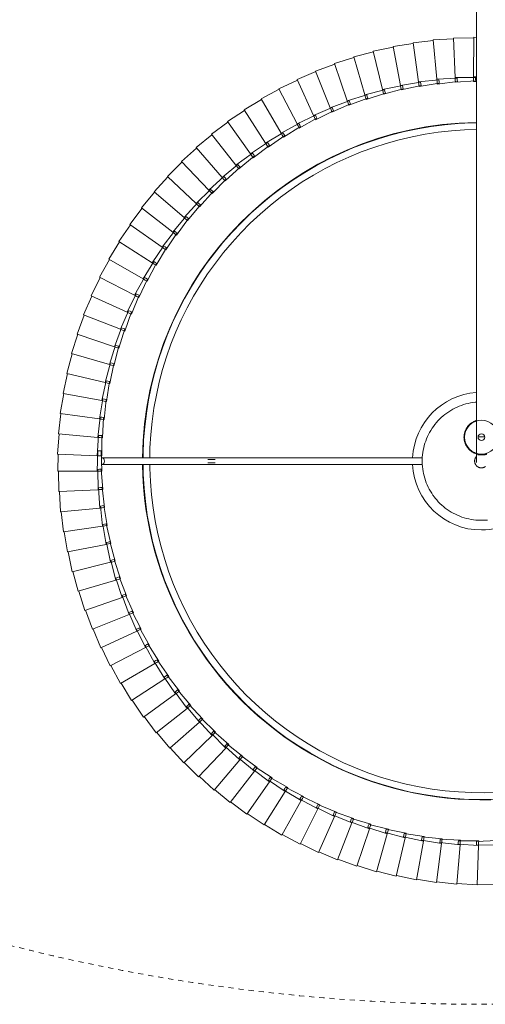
# Model space of a CAD drawing. Header units: millimetres. Extents: x 2868 to 11019, y -1415 to 7989.
# Tile 35 of 83: x 3716 to 3991, y 5473 to 6055. Entities that reach past the tile are written whole.
import ezdxf

# ---------------------------------------------------------------- set-up
doc = ezdxf.new("R2010")
doc.units = ezdxf.units.MM
doc.linetypes.add('Dash', pattern=[6, 3, -3])
doc.layers.add('A-ANNO-DIMS', color=7, linetype='Dash', lineweight=15, true_color=0xd2d2d2)
doc.layers.add('E-LITE-EQPM', color=7, linetype='Continuous', lineweight=20)

# ---------------------------------------------------------------- blocks, each defined once
blk = doc.blocks.new('64314-7L   _Suspended_tensor - 64314-44-7L SAMBA Black_ribbon beige pendant lamp ø450-7L-545827-Planta_PDF')
at = {"layer": 'E-LITE-EQPM'}
for p, q in [((-38.44, 1047.5), (-50.18, 1044.98)), ((-34.3, 1024.53), (-38.44, 1047.5)), ((-26.51, 1049.06), (-38.36, 1047.11)), ((-23.49, 1025.92), (-26.51, 1049.06)), ((-14.53, 1050.05), (-26.45, 1048.66)), ((-12.61, 1026.79), (-14.53, 1050.05)), ((-2.51, 1050.46), (-14.49, 1049.65)), ((-1.71, 1027.14), (-2.51, 1050.46)), ((9.52, 1050.29), (-2.49, 1050.06)), ((-62, 1042.67), (-73.44, 1039.04)), ((-55.68, 1020.21), (-62, 1042.67)), ((-50.28, 1045.37), (-61.88, 1042.29)), ((-45.04, 1022.63), (-50.28, 1045.37)), ((-73.57, 1039.41), (-84.83, 1035.23)), ((-66.19, 1017.28), (-73.57, 1039.41)), ((-96.19, 1031.25), (-107, 1026.01)), ((-86.72, 1009.93), (-96.19, 1031.25)), ((-84.98, 1035.6), (-96.03, 1030.89)), ((-76.54, 1013.85), (-84.98, 1035.6)), ((-107.19, 1026.36), (-117.72, 1020.61)), ((-96.7, 1005.52), (-107.19, 1026.36)), ((-46.04, 1022.02), (-34.3, 1024.53)), ((-35.33, 1023.97), (-23.49, 1025.92)), ((-34.3, 1024.53), (-34.24, 1024.15)), ((-34.24, 1024.15), (-34.06, 1023.16)), ((-24.54, 1025.41), (-12.61, 1026.79)), ((-24.46, 1024.42), (-24.54, 1025.41)), ((-24.38, 1023.42), (-24.46, 1024.42)), ((-23.49, 1025.92), (-23.44, 1025.54)), ((-23.44, 1025.54), (-23.31, 1024.54)), ((-23.31, 1024.54), (-23.12, 1023.15)), ((-13.69, 1026.33), (-1.71, 1027.14)), ((-13.66, 1025.33), (-13.69, 1026.33)), ((-13.62, 1024.33), (-13.66, 1025.33)), ((-1.62, 1024.34), (-13.62, 1024.33)), ((-12.61, 1026.79), (-12.58, 1026.4)), ((-12.58, 1026.4), (-12.5, 1025.4)), ((-12.5, 1025.4), (-12.38, 1024.01)), ((-2.84, 1024.73), (-2.82, 1025.73)), ((9.15, 1024.16), (-2.84, 1024.73)), ((-2.82, 1025.73), (-2.81, 1026.73)), ((-2.81, 1026.73), (9.19, 1026.96)), ((-1.71, 1027.14), (-1.7, 1026.75)), ((-1.7, 1026.75), (-1.66, 1025.74)), ((-1.66, 1025.74), (-1.62, 1024.34)), ((-117.93, 1020.96), (-128.18, 1014.71)), ((-106.45, 1000.64), (-117.93, 1020.96)), ((-67.12, 1016.57), (-55.68, 1020.21)), ((-56.65, 1019.55), (-45.04, 1022.63)), ((-56.43, 1018.58), (-56.65, 1019.55)), ((-56.2, 1017.6), (-56.43, 1018.58)), ((-44.42, 1019.9), (-56.2, 1017.6)), ((-55.68, 1020.21), (-55.57, 1019.83)), ((-55.57, 1019.83), (-55.3, 1018.86)), ((-55.3, 1018.86), (-54.92, 1017.52)), ((-45.87, 1021.03), (-46.04, 1022.02)), ((-45.69, 1020.05), (-45.87, 1021.03)), ((-33.81, 1021.78), (-45.69, 1020.05)), ((-45.04, 1022.63), (-44.96, 1022.25)), ((-44.96, 1022.25), (-44.73, 1021.27)), ((-44.73, 1021.27), (-44.42, 1019.9)), ((-35.2, 1022.98), (-35.33, 1023.97)), ((-35.07, 1021.99), (-35.2, 1022.98)), ((-23.12, 1023.15), (-35.07, 1021.99)), ((-34.06, 1023.16), (-33.81, 1021.78)), ((-12.38, 1024.01), (-24.38, 1023.42)), ((-128.4, 1015.04), (-138.34, 1008.3)), ((-115.96, 995.3), (-128.4, 1015.04)), ((-87.58, 1009.14), (-76.54, 1013.85)), ((-77.44, 1013.1), (-66.19, 1017.28)), ((-77.13, 1012.15), (-77.44, 1013.1)), ((-65.3, 1014.63), (-76.81, 1011.21)), ((-76.54, 1013.85), (-76.4, 1013.49)), ((-76.4, 1013.49), (-76.03, 1012.55)), ((-76.03, 1012.55), (-75.53, 1011.25)), ((-66.85, 1015.61), (-67.12, 1016.57)), ((-66.58, 1014.65), (-66.85, 1015.61)), ((-54.92, 1017.52), (-66.58, 1014.65)), ((-66.19, 1017.28), (-66.06, 1016.91)), ((-66.06, 1016.91), (-65.74, 1015.95)), ((-65.74, 1015.95), (-65.3, 1014.63)), ((-138.57, 1008.63), (-148.18, 1001.42)), ((-125.2, 989.51), (-138.57, 1008.63)), ((-97.52, 1004.69), (-86.72, 1009.93)), ((-85.58, 1007.38), (-96.71, 1002.87)), ((-87.22, 1008.21), (-87.58, 1009.14)), ((-86.86, 1007.28), (-87.22, 1008.21)), ((-75.53, 1011.25), (-86.86, 1007.28)), ((-86.72, 1009.93), (-86.56, 1009.57)), ((-86.56, 1009.57), (-86.15, 1008.65)), ((-86.15, 1008.65), (-85.58, 1007.38)), ((-76.81, 1011.21), (-77.13, 1012.15)), ((-148.43, 1001.73), (-157.68, 994.08)), ((-134.15, 983.28), (-148.43, 1001.73)), ((-107.23, 999.77), (-96.7, 1005.52)), ((-95.44, 1003.03), (-106.34, 997.99)), ((-97.12, 1003.78), (-97.52, 1004.69)), ((-96.71, 1002.87), (-97.12, 1003.78)), ((-96.7, 1005.52), (-96.52, 1005.18)), ((-96.52, 1005.17), (-96.07, 1004.27)), ((-96.07, 1004.27), (-95.44, 1003.03)), ((-125.9, 988.56), (-115.96, 995.3)), ((-116.7, 994.39), (-106.45, 1000.64)), ((-115.96, 995.3), (-115.75, 994.97)), ((-115.75, 994.97), (-115.21, 994.12)), ((-105.08, 998.21), (-115.72, 992.65)), ((-106.79, 998.88), (-107.23, 999.77)), ((-106.34, 997.99), (-106.79, 998.88)), ((-106.45, 1000.64), (-106.26, 1000.3)), ((-106.26, 1000.3), (-105.76, 999.43)), ((-105.76, 999.43), (-105.08, 998.21)), ((-157.94, 994.37), (-166.81, 986.28)), ((-142.8, 976.62), (-157.94, 994.37)), ((-134.81, 982.3), (-125.2, 989.51)), ((-125.2, 989.51), (-124.98, 989.19)), ((-124.98, 989.19), (-124.4, 988.36)), ((-114.47, 992.94), (-124.83, 986.88)), ((-116.21, 993.52), (-116.7, 994.39)), ((-115.72, 992.65), (-116.21, 993.52)), ((-115.21, 994.12), (-114.47, 992.94)), ((-167.09, 986.57), (-175.56, 978.06)), ((-151.11, 969.56), (-167.09, 986.57)), ((-123.6, 987.22), (-133.66, 980.67)), ((-125.37, 987.72), (-125.9, 988.56)), ((-124.83, 986.88), (-125.37, 987.72)), ((-124.4, 988.36), (-123.6, 987.22)), ((-175.85, 978.33), (-183.91, 969.42)), ((-159.08, 962.11), (-175.85, 978.33)), ((-143.4, 975.62), (-134.15, 983.28)), ((-132.44, 981.07), (-142.18, 974.04)), ((-134.23, 981.48), (-134.81, 982.3)), ((-133.66, 980.67), (-134.23, 981.48)), ((-134.15, 983.28), (-133.92, 982.97)), ((-133.92, 982.97), (-133.3, 982.17)), ((-133.3, 982.17), (-132.44, 981.07)), ((-151.67, 968.53), (-142.8, 976.62)), ((-140.98, 974.5), (-150.37, 967.01)), ((-142.79, 974.83), (-143.4, 975.62)), ((-142.8, 976.62), (-142.54, 976.33)), ((-142.18, 974.04), (-142.79, 974.83)), ((-142.54, 976.33), (-141.89, 975.56)), ((-141.89, 975.56), (-140.98, 974.5)), ((-184.21, 969.68), (-191.83, 960.4)), ((-166.68, 954.29), (-184.21, 969.68)), ((-159.58, 961.06), (-151.11, 969.56)), ((-149.2, 967.53), (-158.22, 959.6)), ((-151.02, 967.77), (-151.67, 968.53)), ((-151.11, 969.56), (-150.85, 969.28)), ((-150.37, 967.01), (-151.02, 967.77)), ((-150.85, 969.28), (-150.15, 968.55)), ((-150.15, 968.55), (-149.2, 967.53)), ((-192.15, 960.64), (-199.31, 951)), ((-173.89, 946.11), (-192.15, 960.64)), ((-167.13, 953.21), (-159.08, 962.11)), ((-157.07, 960.17), (-165.69, 951.82)), ((-158.9, 960.33), (-159.58, 961.06)), ((-159.08, 962.11), (-158.8, 961.84)), ((-158.22, 959.6), (-158.9, 960.33)), ((-158.8, 961.84), (-158.07, 961.14)), ((-158.07, 961.14), (-157.07, 960.17)), ((-174.29, 945.01), (-166.68, 954.29)), ((-166.68, 954.29), (-166.38, 954.03)), ((-199.64, 951.23), (-206.33, 941.26)), ((-180.7, 937.59), (-199.64, 951.23)), ((-164.58, 952.45), (-172.79, 943.69)), ((-166.41, 952.51), (-167.13, 953.21)), ((-165.69, 951.82), (-166.41, 952.51)), ((-166.38, 954.03), (-165.63, 953.37)), ((-165.63, 953.37), (-164.58, 952.45)), ((-181.05, 936.47), (-173.89, 946.11)), ((-171.7, 944.37), (-179.49, 935.23)), ((-173.54, 944.35), (-174.29, 945.01)), ((-173.89, 946.11), (-173.59, 945.87)), ((-173.59, 945.87), (-172.8, 945.24)), ((-172.79, 943.69), (-173.54, 944.35)), ((-172.8, 945.24), (-171.7, 944.37)), ((-206.67, 941.47), (-212.87, 931.19)), ((-187.1, 928.76), (-206.67, 941.47)), ((-187.39, 927.62), (-180.7, 937.59)), ((-180.7, 937.59), (-180.39, 937.36)), ((-180.39, 937.36), (-179.57, 936.78)), ((-179.57, 936.78), (-178.44, 935.96)), ((-213.22, 931.39), (-218.92, 920.82)), ((-193.07, 919.63), (-213.22, 931.39)), ((-178.44, 935.96), (-185.78, 926.46)), ((-180.27, 935.85), (-181.05, 936.47)), ((-179.49, 935.23), (-180.27, 935.85)), ((-193.3, 918.48), (-187.1, 928.76)), ((-184.76, 927.24), (-191.63, 917.39)), ((-186.58, 927.04), (-187.39, 927.62)), ((-187.1, 928.76), (-186.77, 928.55)), ((-186.77, 928.55), (-185.93, 928)), ((-185.78, 926.46), (-186.58, 927.04)), ((-185.93, 928), (-184.76, 927.24)), ((-219.28, 921), (-224.47, 910.17)), ((-198.59, 910.22), (-219.28, 921)), ((-198.77, 909.06), (-193.07, 919.63)), ((-193.07, 919.63), (-192.73, 919.43)), ((-192.73, 919.43), (-191.86, 918.92)), ((-190.65, 918.22), (-197.05, 908.06)), ((-192.47, 917.93), (-193.3, 918.48)), ((-191.63, 917.39), (-192.47, 917.93)), ((-191.86, 918.92), (-190.65, 918.22)), ((-224.84, 910.33), (-229.5, 899.27)), ((-203.65, 900.56), (-224.84, 910.33)), ((-203.78, 899.39), (-198.59, 910.22)), ((-196.11, 908.93), (-202.01, 898.47)), ((-197.91, 908.56), (-198.77, 909.06)), ((-198.59, 910.22), (-198.24, 910.04)), ((-198.24, 910.04), (-197.35, 909.57)), ((-197.05, 908.06), (-197.91, 908.56)), ((-197.35, 909.57), (-196.11, 908.93)), ((-229.87, 899.41), (-234, 888.14)), ((-208.24, 890.67), (-229.87, 899.41)), ((-208.31, 889.49), (-203.65, 900.56)), ((-201.11, 899.39), (-206.5, 888.66)), ((-202.89, 898.93), (-203.78, 899.39)), ((-203.65, 900.56), (-203.3, 900.4)), ((-203.3, 900.4), (-202.38, 899.97)), ((-202.01, 898.47), (-202.89, 898.93)), ((-202.38, 899.97), (-201.11, 899.39)), ((-212.37, 879.39), (-208.24, 890.67)), ((-208.24, 890.67), (-207.88, 890.52)), ((-207.88, 890.52), (-206.95, 890.14)), ((-234.38, 888.26), (-237.96, 876.8)), ((-212.35, 880.56), (-234.38, 888.26)), ((-205.65, 889.62), (-210.52, 878.64)), ((-207.41, 889.08), (-208.31, 889.49)), ((-206.5, 888.66), (-207.41, 889.08)), ((-206.95, 890.14), (-205.65, 889.62)), ((-215.93, 869.1), (-212.35, 880.56)), ((-209.72, 879.64), (-214.05, 868.44)), ((-211.44, 879.02), (-212.37, 879.39)), ((-212.35, 880.56), (-211.99, 880.43)), ((-211.99, 880.43), (-211.03, 880.1)), ((-210.52, 878.64), (-211.44, 879.02)), ((-211.03, 880.1), (-209.72, 879.64)), ((-238.35, 876.91), (-241.37, 865.29)), ((-215.98, 870.27), (-238.35, 876.91)), ((-219, 858.66), (-215.98, 870.27)), ((-213.3, 869.48), (-217.09, 858.09)), ((-215.98, 870.27), (-215.6, 870.16)), ((-214.99, 868.77), (-215.93, 869.1)), ((-215.6, 870.16), (-214.64, 869.88)), ((-214.05, 868.44), (-214.99, 868.77)), ((-214.64, 869.88), (-213.3, 869.48)), ((-241.76, 865.37), (-244.23, 853.62)), ((-219.1, 859.82), (-241.76, 865.37)), ((-221.57, 848.07), (-219.1, 859.82)), ((-216.39, 859.16), (-219.63, 847.6)), ((-219.1, 859.82), (-218.72, 859.73)), ((-218.05, 858.37), (-219, 858.66)), ((-218.72, 859.73), (-217.74, 859.49)), ((-217.09, 858.09), (-218.05, 858.37)), ((-217.74, 859.49), (-216.39, 859.16)), ((-244.62, 853.69), (-246.52, 841.84)), ((-221.72, 849.24), (-244.62, 853.69)), ((-223.62, 837.38), (-221.72, 849.24)), ((-221.72, 849.24), (-221.34, 849.16)), ((-218.98, 848.7), (-221.66, 837)), ((-220.6, 847.84), (-221.57, 848.07)), ((-221.34, 849.16), (-220.35, 848.97)), ((-219.63, 847.6), (-220.6, 847.84)), ((-220.35, 848.97), (-218.98, 848.7)), ((-246.92, 841.89), (-248.25, 829.95)), ((-223.83, 838.54), (-246.92, 841.89)), ((-225.16, 826.6), (-223.83, 838.54)), ((-223.83, 838.54), (-223.44, 838.48)), ((-223.44, 838.48), (-222.45, 838.33)), ((-221.06, 838.13), (-223.18, 826.32)), ((-222.45, 838.33), (-221.06, 838.13)), ((-222.64, 837.19), (-223.62, 837.38)), ((-221.66, 837), (-222.64, 837.19)), ((-248.65, 829.98), (-249.4, 818)), ((-225.42, 827.75), (-248.65, 829.98)), ((-226.17, 815.76), (-225.42, 827.75)), ((-225.42, 827.75), (-225.03, 827.71)), ((-224.17, 826.46), (-225.16, 826.6)), ((-225.03, 827.71), (-224.03, 827.61)), ((-222.64, 827.48), (-224.19, 815.57)), ((-223.18, 826.32), (-224.17, 826.46)), ((-224.03, 827.61), (-222.64, 827.48)), ((-249.8, 818.01), (-249.98, 806.01)), ((-226.49, 816.89), (-249.8, 818.01)), ((-226.67, 804.89), (-226.49, 816.89)), ((-226.49, 816.89), (-226.1, 816.87)), ((-225.18, 815.67), (-226.17, 815.76)), ((-226.1, 816.87), (-225.1, 816.82)), ((-224.19, 815.57), (-225.18, 815.67)), ((-225.1, 816.82), (-223.7, 816.76)), ((-223.7, 816.76), (-224.68, 804.79)), ((-227.04, 806), (-250.37, 806)), ((-250.37, 806), (-250.04, 795.94)), ((-227.04, 806), (-226.65, 806)), ((-226.64, 794), (-227.04, 806)), ((-225.67, 804.84), (-226.67, 804.89)), ((-226.65, 806), (-225.64, 806)), ((-224.68, 804.79), (-225.67, 804.84)), ((-225.64, 806), (-224.25, 806)), ((-224.25, 806), (-224.65, 794)), ((-224.17, 802), (-162.77, 802)), ((-162.77, 798), (-224.17, 798)), ((-161.67, 801), (-157.24, 801)), ((-157.24, 799), (-161.67, 799)), ((-155.7, 802), (-34.77, 802)), ((-34.88, 798), (-155.7, 798)), ((-227.1, 796.87), (-250.41, 795.93)), ((-250.41, 795.93), (-249.53, 783.95)), ((-227.1, 796.87), (-226.74, 796.88)), ((-226.22, 784.89), (-227.1, 796.87)), ((-226.74, 796.88), (-225.7, 796.92)), ((-225.64, 794), (-226.64, 794)), ((-225.7, 796.92), (-224.31, 796.98)), ((-224.65, 794), (-225.64, 794)), ((-224.31, 796.98), (-224.22, 784.97)), ((-226.69, 785.97), (-249.93, 783.91)), ((-226.69, 785.97), (-226.3, 786)), ((-225.23, 774.05), (-226.69, 785.97)), ((-226.3, 786), (-225.3, 786.09)), ((-225.3, 786.09), (-223.9, 786.21)), ((-223.9, 786.21), (-223.24, 774.22)), ((-3, 136.49), (-3, 785.84)), ((-249.93, 783.91), (-248.47, 771.99)), ((-225.22, 784.93), (-226.22, 784.89)), ((-224.22, 784.97), (-225.22, 784.93)), ((-225.75, 775.1), (-248.87, 771.93)), ((-225.75, 775.1), (-225.37, 775.15)), ((-223.73, 763.27), (-225.75, 775.1)), ((-225.37, 775.15), (-224.37, 775.29)), ((-224.24, 774.14), (-225.23, 774.05)), ((-224.37, 775.29), (-222.98, 775.48)), ((-223.24, 774.22), (-224.24, 774.14)), ((-222.98, 775.48), (-221.75, 763.54)), ((-248.87, 771.93), (-246.84, 760.1)), ((-224.3, 764.29), (-247.23, 760.02)), ((-224.3, 764.29), (-223.91, 764.36)), ((-221.71, 752.57), (-224.3, 764.29)), ((-223.91, 764.36), (-222.92, 764.55)), ((-222.74, 763.4), (-223.73, 763.27)), ((-222.92, 764.55), (-221.55, 764.8)), ((-221.75, 763.54), (-222.74, 763.4)), ((-221.55, 764.8), (-219.74, 752.93)), ((-247.23, 760.02), (-244.64, 748.29)), ((-222.32, 753.56), (-245.03, 748.19)), ((-222.32, 753.56), (-221.95, 753.65)), ((-219.17, 741.98), (-222.32, 753.56)), ((-221.95, 753.65), (-220.96, 753.88)), ((-220.72, 752.75), (-221.71, 752.57)), ((-220.96, 753.88), (-219.6, 754.21)), ((-219.74, 752.93), (-220.72, 752.75)), ((-219.6, 754.21), (-217.23, 742.44)), ((-245.03, 748.19), (-241.88, 736.61)), ((-219.84, 742.94), (-242.26, 736.49)), ((-219.84, 742.94), (-219.46, 743.05)), ((-216.13, 731.52), (-219.84, 742.94)), ((-219.46, 743.05), (-218.5, 743.33)), ((-218.2, 742.21), (-219.17, 741.98)), ((-218.5, 743.33), (-217.15, 743.72)), ((-217.23, 742.44), (-218.2, 742.21)), ((-217.15, 743.72), (-214.22, 732.07)), ((-242.26, 736.49), (-238.56, 725.07)), ((-215.52, 732.9), (-214.2, 733.36)), ((-214.2, 733.36), (-210.71, 721.87)), ((-216.85, 732.45), (-238.93, 724.93)), ((-216.85, 732.45), (-216.48, 732.58)), ((-212.6, 721.22), (-216.85, 732.45)), ((-216.48, 732.58), (-215.52, 732.9)), ((-215.18, 731.8), (-216.13, 731.52)), ((-214.22, 732.07), (-215.18, 731.8)), ((-238.93, 724.93), (-234.69, 713.7)), ((-213.35, 722.12), (-235.05, 713.55)), ((-213.35, 722.12), (-212.99, 722.26)), ((-208.57, 711.11), (-213.35, 722.12)), ((-212.99, 722.26), (-212.05, 722.63)), ((-211.65, 721.55), (-212.6, 721.22)), ((-212.05, 722.63), (-210.76, 723.15)), ((-210.71, 721.87), (-211.65, 721.55)), ((-210.76, 723.15), (-206.72, 711.84)), ((-235.05, 713.55), (-230.27, 702.53)), ((-209.37, 711.97), (-230.63, 702.36)), ((-209.37, 711.97), (-209.01, 712.13)), ((-204.06, 701.2), (-209.37, 711.97)), ((-209.01, 712.13), (-208.1, 712.54)), ((-207.64, 711.47), (-208.57, 711.11)), ((-208.1, 712.54), (-206.82, 713.12)), ((-206.72, 711.84), (-207.64, 711.47)), ((-206.82, 713.12), (-202.25, 702.02)), ((-230.63, 702.36), (-225.33, 691.59)), ((-204.9, 702.02), (-225.68, 691.4)), ((-204.9, 702.02), (-204.56, 702.19)), ((-199.09, 691.51), (-204.9, 702.02)), ((-204.56, 702.19), (-203.66, 702.65)), ((-203.15, 701.61), (-204.06, 701.2)), ((-203.66, 702.65), (-202.41, 703.29)), ((-202.25, 702.02), (-203.15, 701.61)), ((-202.41, 703.29), (-197.31, 692.42)), ((-199.96, 692.29), (-199.62, 692.49)), ((-199.62, 692.49), (-198.75, 692.99)), ((-198.75, 692.99), (-197.54, 693.68)), ((-197.31, 692.42), (-198.2, 691.97)), ((-197.54, 693.68), (-191.92, 683.07)), ((-225.68, 691.4), (-219.86, 680.9)), ((-199.96, 692.29), (-220.21, 680.69)), ((-193.65, 682.08), (-199.96, 692.29)), ((-198.2, 691.97), (-199.09, 691.51)), ((-194.56, 682.82), (-214.22, 670.26)), ((-194.56, 682.82), (-194.23, 683.03)), ((-187.76, 672.92), (-194.56, 682.82)), ((-194.23, 683.03), (-193.38, 683.57)), ((-192.78, 682.58), (-193.65, 682.08)), ((-193.38, 683.57), (-192.21, 684.32)), ((-191.92, 683.07), (-192.78, 682.58)), ((-192.21, 684.32), (-186.08, 673.99)), ((-220.21, 680.69), (-213.89, 670.48)), ((-187.57, 674.42), (-186.43, 675.23)), ((-186.43, 675.23), (-179.82, 665.2)), ((-214.22, 670.26), (-207.43, 660.36)), ((-188.71, 673.61), (-207.75, 660.12)), ((-188.71, 673.61), (-188.39, 673.84)), ((-181.45, 664.05), (-188.71, 673.61)), ((-188.39, 673.84), (-187.57, 674.42)), ((-186.92, 673.46), (-187.76, 672.92)), ((-186.08, 673.99), (-186.92, 673.46)), ((-182.43, 664.7), (-200.8, 650.31)), ((-182.43, 664.7), (-182.12, 664.94)), ((-174.71, 655.5), (-182.43, 664.7)), ((-182.12, 664.94), (-181.33, 665.56)), ((-180.63, 664.63), (-181.45, 664.05)), ((-181.33, 665.56), (-180.23, 666.42)), ((-179.82, 665.2), (-180.63, 664.63)), ((-180.23, 666.42), (-173.14, 656.73)), ((-207.75, 660.12), (-200.49, 650.56)), ((-174.66, 657.01), (-173.61, 657.92)), ((-173.61, 657.92), (-166.06, 648.58)), ((-175.72, 656.09), (-193.38, 640.84)), ((-175.72, 656.09), (-175.43, 656.35)), ((-167.57, 647.27), (-175.72, 656.09)), ((-175.43, 656.35), (-174.66, 657.01)), ((-173.93, 656.11), (-174.71, 655.5)), ((-173.14, 656.73), (-173.93, 656.11)), ((-200.8, 650.31), (-193.08, 641.11)), ((-168.61, 647.82), (-185.51, 631.74)), ((-168.61, 647.82), (-168.33, 648.09)), ((-160.05, 639.41), (-168.61, 647.82)), ((-168.33, 648.09), (-167.6, 648.79)), ((-167.6, 648.79), (-166.59, 649.75)), ((-166.82, 647.93), (-167.57, 647.27)), ((-166.06, 648.58), (-166.82, 647.93)), ((-166.59, 649.75), (-158.6, 640.78)), ((-193.38, 640.84), (-185.23, 632.02)), ((-161.11, 639.9), (-160.84, 640.19)), ((-160.84, 640.19), (-160.15, 640.91)), ((-160.15, 640.91), (-159.18, 641.92)), ((-159.33, 640.09), (-160.05, 639.41)), ((-158.6, 640.78), (-159.33, 640.09)), ((-159.18, 641.92), (-150.78, 633.35)), ((-161.11, 639.9), (-177.22, 623.03)), ((-152.16, 631.91), (-161.11, 639.9)), ((-152.33, 633.41), (-151.41, 634.46)), ((-151.41, 634.46), (-142.6, 626.3)), ((-185.51, 631.74), (-176.95, 623.32)), ((-153.24, 632.35), (-168.52, 614.72)), ((-153.24, 632.35), (-152.99, 632.65)), ((-143.91, 624.79), (-153.24, 632.35)), ((-152.99, 632.65), (-152.33, 633.41)), ((-151.47, 632.63), (-152.16, 631.91)), ((-150.78, 633.35), (-151.47, 632.63)), ((-177.22, 623.03), (-168.27, 615.03)), ((-145.02, 625.19), (-159.44, 606.84)), ((-145.02, 625.19), (-144.78, 625.49)), ((-135.34, 618.09), (-145.02, 625.19)), ((-144.78, 625.49), (-144.15, 626.29)), ((-144.15, 626.29), (-143.29, 627.39)), ((-143.26, 625.55), (-143.91, 624.79)), ((-143.29, 627.39), (-134.1, 619.66)), ((-142.6, 626.3), (-143.26, 625.55)), ((-136.46, 618.43), (-149.98, 599.41)), ((-136.46, 618.43), (-136.23, 618.74)), ((-126.45, 611.8), (-136.46, 618.43)), ((-136.23, 618.74), (-135.65, 619.57)), ((-135.65, 619.57), (-134.84, 620.7)), ((-134.72, 618.87), (-135.34, 618.09)), ((-134.84, 620.7), (-125.29, 613.43)), ((-134.1, 619.66), (-134.72, 618.87)), ((-168.52, 614.72), (-159.2, 607.16)), ((-127.58, 612.09), (-140.18, 592.44)), ((-127.58, 612.09), (-127.37, 612.41)), ((-117.27, 605.94), (-127.58, 612.09)), ((-127.37, 612.41), (-126.83, 613.26)), ((-126.83, 613.26), (-126.08, 614.44)), ((-125.87, 612.61), (-126.45, 611.8)), ((-126.08, 614.44), (-116.19, 607.62)), ((-125.29, 613.43), (-125.87, 612.61)), ((-159.44, 606.84), (-149.75, 599.74)), ((-118.42, 606.18), (-130.05, 585.95)), ((-118.42, 606.18), (-118.22, 606.51)), ((-107.82, 600.54), (-118.42, 606.18)), ((-118.22, 606.51), (-117.72, 607.39)), ((-117.72, 607.39), (-117.02, 608.6)), ((-116.73, 606.78), (-117.27, 605.94)), ((-117.02, 608.6), (-106.82, 602.27)), ((-116.19, 607.62), (-116.73, 606.78)), ((-149.98, 599.41), (-139.97, 592.78)), ((-108.97, 600.71), (-119.63, 579.95)), ((-108.97, 600.71), (-108.8, 601.06)), ((-98.12, 595.59), (-108.97, 600.71)), ((-108.8, 601.06), (-108.34, 601.96)), ((-108.34, 601.96), (-107.7, 603.2)), ((-107.32, 601.4), (-107.82, 600.54)), ((-107.7, 603.2), (-97.21, 597.37)), ((-106.82, 602.27), (-107.32, 601.4)), ((-99.28, 595.71), (-108.93, 574.46)), ((-99.28, 595.71), (-99.12, 596.07)), ((-88.19, 591.12), (-99.28, 595.71)), ((-99.12, 596.07), (-98.71, 596.98)), ((-98.71, 596.98), (-98.13, 598.26)), ((-98.13, 598.26), (-87.37, 592.93)), ((-97.66, 596.48), (-98.12, 595.59)), ((-97.21, 597.37), (-97.66, 596.48)), ((-88.85, 592.48), (-88.33, 593.78)), ((-88.33, 593.78), (-77.33, 588.98)), ((-140.18, 592.44), (-129.86, 586.3)), ((-89.36, 591.18), (-97.97, 569.49)), ((-89.36, 591.18), (-89.22, 591.54)), ((-78.06, 587.12), (-89.36, 591.18)), ((-89.22, 591.54), (-88.85, 592.48)), ((-87.78, 592.02), (-88.19, 591.12)), ((-87.37, 592.93), (-87.78, 592.02)), ((-79.11, 587.5), (-78.78, 588.45)), ((-78.78, 588.45), (-78.33, 589.77)), ((-78.33, 589.77), (-67.11, 585.51)), ((-77.69, 588.05), (-78.06, 587.12)), ((-77.33, 588.98), (-77.69, 588.05)), ((-130.05, 585.95), (-119.45, 580.31)), ((-79.23, 587.13), (-86.8, 565.06)), ((-79.23, 587.13), (-79.11, 587.5)), ((-67.75, 583.62), (-79.23, 587.13)), ((-68.92, 583.57), (-75.42, 561.16)), ((-68.92, 583.57), (-68.82, 583.94)), ((-57.29, 580.61), (-68.92, 583.57)), ((-68.82, 583.94), (-68.54, 584.91)), ((-68.54, 584.91), (-68.15, 586.25)), ((-68.15, 586.25), (-56.73, 582.53)), ((-67.43, 584.56), (-67.75, 583.62)), ((-67.11, 585.51), (-67.43, 584.56)), ((-58.37, 580.89), (-58.13, 581.87)), ((-58.13, 581.87), (-57.81, 583.23)), ((-57.81, 583.23), (-46.23, 580.06)), ((-56.73, 582.53), (-57.01, 581.57)), ((-119.63, 579.95), (-108.77, 574.83)), ((-58.46, 580.51), (-63.87, 557.81)), ((-58.46, 580.51), (-58.37, 580.89)), ((-46.69, 578.12), (-58.46, 580.51)), ((-57.01, 581.57), (-57.29, 580.61)), ((-47.85, 577.96), (-52.17, 555.02)), ((-47.85, 577.96), (-47.78, 578.34)), ((-35.98, 576.13), (-47.85, 577.96)), ((-47.78, 578.34), (-47.59, 579.33)), ((-47.59, 579.33), (-47.34, 580.7)), ((-47.34, 580.7), (-35.62, 578.09)), ((-46.46, 579.09), (-46.69, 578.12)), ((-46.23, 580.06), (-46.46, 579.09)), ((-37.14, 575.91), (-37.08, 576.3)), ((-37.08, 576.3), (-36.95, 577.3)), ((-36.95, 577.3), (-36.75, 578.68)), ((-36.75, 578.68), (-24.92, 576.64)), ((-35.8, 577.11), (-35.98, 576.13)), ((-35.62, 578.09), (-35.8, 577.11)), ((-26.21, 575.78), (-26.09, 577.17)), ((-26.09, 577.17), (-14.17, 575.7)), ((-24.92, 576.64), (-25.06, 575.65)), ((-15.42, 574.78), (-15.36, 576.17)), ((-15.36, 576.17), (-3.39, 575.27)), ((-108.93, 574.46), (-97.83, 569.87)), ((-37.14, 575.91), (-40.35, 552.8)), ((-25.2, 574.66), (-37.14, 575.91)), ((-26.34, 574.39), (-28.43, 551.15)), ((-26.34, 574.39), (-26.3, 574.77)), ((-14.35, 573.71), (-26.34, 574.39)), ((-26.3, 574.78), (-26.21, 575.78)), ((-25.06, 575.65), (-25.2, 574.66)), ((-15.48, 573.38), (-16.45, 550.07)), ((-15.48, 573.38), (-15.46, 573.77)), ((-3.47, 573.28), (-15.48, 573.38)), ((-15.46, 573.77), (-15.42, 574.78)), ((-14.26, 574.7), (-14.35, 573.71)), ((-14.17, 575.7), (-14.26, 574.7)), ((-4.6, 575.69), (-2.97, 575.65)), ((-4.59, 574.3), (-4.6, 575.69)), ((-4.58, 573.29), (-4.59, 574.3)), ((-4.58, 572.9), (-4.58, 573.29)), ((-2.97, 572.96), (-4.58, 572.9)), ((-4.58, 572.9), (-4.44, 549.57)), ((-3.43, 574.28), (-3.47, 573.28)), ((-3.39, 575.27), (-3.43, 574.28)), ((-97.97, 569.49), (-86.67, 565.44)), ((-86.8, 565.06), (-75.31, 561.54)), ((-75.42, 561.16), (-63.78, 558.2)), ((-63.87, 557.81), (-52.1, 555.42)), ((-52.17, 555.02), (-40.3, 553.2)), ((-40.35, 552.8), (-28.4, 551.55)), ((-28.43, 551.15), (-16.44, 550.47)), ((-16.45, 550.07), (-4.45, 549.97)), ((-4.44, 549.57), (-2.96, 549.62))]:
    blk.add_line(p, q, dxfattribs=at)
at = {"layer": 'E-LITE-EQPM', "flags": 128}
for points in [[(-199.96, 801.93), (-199.83, 808), (-199.35, 815.98), (-198.56, 823.94), (-197.44, 831.86), (-196.01, 839.73), (-194.26, 847.54), (-192.21, 855.27), (-189.84, 862.91), (-187.17, 870.45), (-184.21, 877.88), (-180.95, 885.18), (-177.39, 892.35), (-173.56, 899.37), (-169.45, 906.23), (-165.06, 912.92), (-160.41, 919.43), (-155.51, 925.75), (-150.36, 931.87), (-144.96, 937.78), (-139.34, 943.46), (-133.49, 948.92), (-127.43, 954.14), (-121.16, 959.11), (-114.7, 963.83), (-108.06, 968.29), (-101.24, 972.47), (-94.26, 976.38), (-87.13, 980.01), (-79.87, 983.35), (-72.47, 986.4), (-64.96, 989.15), (-57.34, 991.6), (-49.63, 993.74), (-41.85, 995.57), (-33.99, 997.08), (-26.08, 998.28), (-18.13, 999.17), (-10.16, 999.73), (-2.16, 999.98), (5.84, 999.91)], [(9.95, 995.74), (2.12, 995.98), (-5.72, 995.91), (-13.55, 995.52), (-21.36, 994.82), (-29.14, 993.81), (-36.86, 992.49), (-44.53, 990.87), (-52.13, 988.93), (-59.64, 986.7), (-67.06, 984.16), (-74.37, 981.33), (-81.56, 978.21), (-88.62, 974.81), (-95.54, 971.13), (-102.31, 967.17), (-108.91, 962.94), (-115.34, 958.46), (-121.59, 953.72), (-127.64, 948.73), (-133.48, 943.51), (-139.12, 938.06), (-144.53, 932.38), (-149.7, 926.5), (-154.64, 920.41), (-159.33, 914.13), (-163.77, 907.67), (-167.95, 901.03), (-171.85, 894.24), (-175.48, 887.29), (-178.83, 880.2), (-181.9, 872.99), (-184.67, 865.65), (-187.15, 858.22), (-189.33, 850.69), (-191.2, 843.07), (-192.77, 835.39), (-194.03, 827.66), (-194.98, 819.87), (-195.62, 812.06), (-195.95, 804.23), (-195.97, 801.93)], [(-27.31, 821.89), (-26.41, 822.96), (-25.48, 824), (-24.5, 825), (-23.48, 825.96), (-22.42, 826.88), (-21.33, 827.75), (-20.2, 828.58), (-19.04, 829.37), (-17.85, 830.11), (-16.63, 830.8), (-15.39, 831.44), (-14.12, 832.03), (-12.83, 832.56), (-11.51, 833.05), (-10.18, 833.49), (-8.84, 833.87), (-7.47, 834.19), (-6.1, 834.46), (-4.72, 834.68), (-3.33, 834.84), (-1.93, 834.95), (-0.53, 835), (0.87, 834.99), (2.27, 834.93), (3.66, 834.81)], [(-3, 765.14), (-3.66, 765.19), (-5.05, 765.37), (-6.43, 765.6), (-7.8, 765.88), (-9.16, 766.22), (-10.5, 766.61), (-11.83, 767.06), (-13.14, 767.56), (-14.42, 768.11), (-15.69, 768.71), (-16.93, 769.37), (-18.14, 770.07), (-19.32, 770.82), (-20.47, 771.61), (-21.59, 772.45), (-22.68, 773.34), (-23.72, 774.27), (-24.73, 775.24), (-25.7, 776.24), (-26.63, 777.29), (-27.52, 778.38), (-28.36, 779.49), (-29.16, 780.64), (-29.91, 781.83), (-30.61, 783.04), (-31.27, 784.27), (-31.87, 785.54), (-32.42, 786.82), (-32.93, 788.13), (-33.37, 789.46), (-33.77, 790.8), (-34.11, 792.16), (-34.4, 793.53), (-34.63, 794.91), (-34.8, 796.3), (-34.92, 797.69), (-34.99, 799.09), (-35, 800.49), (-34.95, 801.89), (-34.85, 803.28), (-34.69, 804.68), (-34.47, 806.06), (-34.2, 807.43), (-33.88, 808.79), (-33.5, 810.14), (-33.07, 811.47), (-32.58, 812.79), (-32.04, 814.08), (-31.45, 815.35), (-30.82, 816.59), (-30.13, 817.81), (-29.39, 819), (-28.61, 820.16), (-27.78, 821.29), (-27.31, 821.89)], [(2.41, 803.19), (2.28, 803.29), (2.15, 803.38), (2.01, 803.46), (1.87, 803.54), (1.73, 803.61), (1.58, 803.67), (1.43, 803.73), (1.28, 803.79), (1.13, 803.84), (0.98, 803.88), (0.82, 803.92), (0.66, 803.94), (0.5, 803.97), (0.35, 803.99), (0.19, 804), (0.03, 804), (-0.13, 804), (-0.29, 803.99), (-0.45, 803.97), (-0.61, 803.95), (-0.77, 803.93), (-0.93, 803.89), (-1.08, 803.85), (-1.23, 803.8), (-1.39, 803.75), (-1.53, 803.69), (-1.68, 803.63), (-1.82, 803.56), (-1.97, 803.48), (-2.1, 803.4), (-2.24, 803.32), (-2.37, 803.22), (-2.5, 803.13), (-2.62, 803.02), (-2.74, 802.92), (-2.85, 802.81), (-2.96, 802.69), (-3.07, 802.57), (-3.12, 802.5)], [(-2.97, 600.06), (-5.84, 600.09), (-13.83, 600.48), (-21.8, 601.2), (-29.73, 602.23), (-37.61, 603.57), (-45.44, 605.23), (-53.19, 607.21), (-60.86, 609.49), (-68.43, 612.07), (-75.89, 614.96), (-83.23, 618.14), (-90.43, 621.62), (-97.49, 625.38), (-104.4, 629.41), (-111.14, 633.73), (-117.7, 638.3), (-124.07, 643.14), (-130.24, 648.23), (-136.21, 653.56), (-141.95, 659.12), (-147.47, 664.91), (-152.76, 670.91), (-157.8, 677.13), (-162.59, 683.53), (-167.11, 690.13), (-171.37, 696.9), (-175.36, 703.84), (-179.06, 710.93), (-182.48, 718.16), (-185.61, 725.52), (-188.44, 733), (-190.97, 740.59), (-193.19, 748.28), (-195.1, 756.04), (-196.71, 763.88), (-197.99, 771.77), (-198.96, 779.71), (-199.61, 787.69), (-199.95, 795.68), (-199.97, 798.07)], [(-195.96, 798.07), (-195.84, 792.16), (-195.37, 784.33), (-194.58, 776.53), (-193.49, 768.77), (-192.09, 761.06), (-190.38, 753.41), (-188.36, 745.83), (-186.04, 738.34), (-183.43, 730.95), (-180.52, 723.67), (-177.33, 716.52), (-173.85, 709.49), (-170.09, 702.61), (-166.06, 695.89), (-161.76, 689.33), (-157.21, 682.95), (-152.4, 676.76), (-147.35, 670.76), (-142.06, 664.97), (-136.55, 659.4), (-130.82, 654.05), (-124.88, 648.94), (-118.74, 644.06), (-112.41, 639.44), (-105.9, 635.07), (-99.22, 630.97), (-92.38, 627.14), (-85.39, 623.58), (-78.27, 620.31), (-71.02, 617.32), (-63.66, 614.63), (-56.19, 612.23), (-48.64, 610.14), (-41.01, 608.34), (-33.31, 606.86), (-25.56, 605.68), (-17.77, 604.81), (-9.95, 604.26), (-2.97, 604.04)], [(-155.7, 802), (-156.1, 802), (-156.5, 802), (-156.9, 802), (-157.29, 802), (-157.69, 802), (-158.08, 802), (-158.46, 802), (-158.85, 802), (-159.22, 802), (-159.59, 802), (-159.96, 802), (-160.32, 802), (-160.67, 802), (-161.01, 802), (-161.35, 802), (-161.67, 802), (-161.99, 802), (-162.29, 802), (-162.59, 802), (-162.77, 802)], [(-162.77, 798), (-162.48, 798), (-162.18, 798), (-161.87, 798), (-161.55, 798), (-161.23, 798), (-160.89, 798), (-160.54, 798), (-160.19, 798), (-159.83, 798), (-159.46, 798), (-159.09, 798), (-158.71, 798), (-158.32, 798), (-157.94, 798), (-157.54, 798), (-157.15, 798), (-156.75, 798), (-156.35, 798), (-155.95, 798), (-155.7, 798)], [(-3.12, 802.5), (-3.22, 802.37), (-3.31, 802.24), (-3.4, 802.11), (-3.48, 801.97), (-3.56, 801.83), (-3.63, 801.69), (-3.69, 801.54), (-3.75, 801.39), (-3.8, 801.24), (-3.85, 801.09), (-3.89, 800.93), (-3.92, 800.78), (-3.95, 800.62), (-3.97, 800.46), (-3.99, 800.3), (-4, 800.14), (-4, 799.98), (-4, 799.82), (-3.99, 799.66), (-3.97, 799.5), (-3.95, 799.35), (-3.92, 799.19), (-3.88, 799.03), (-3.84, 798.88), (-3.79, 798.72), (-3.74, 798.57), (-3.68, 798.43), (-3.61, 798.28), (-3.54, 798.14), (-3.46, 798), (-3.38, 797.86), (-3.29, 797.73), (-3.2, 797.6), (-3.1, 797.47), (-3, 797.35)], [(-3, 795.89), (-3, 796.12), (-3, 796.34), (-3, 796.56), (-3, 796.78), (-3, 796.99), (-3, 797.2), (-3, 797.4), (-3, 797.59), (-3, 797.78), (-3, 797.97), (-3, 798.15), (-3, 798.32), (-3, 798.48), (-3, 798.64), (-3, 798.79), (-3, 798.93), (-3, 799.06), (-3, 799.19), (-3, 799.31), (-3, 799.42), (-3, 799.52), (-3, 799.61), (-3, 799.69), (-3, 799.76), (-3, 799.83), (-3, 799.88), (-3, 799.93), (-3, 799.96), (-3, 799.99), (-3, 800), (-3, 800.01)], [(-3, 776), (-3.24, 776.07), (-3.63, 776.21), (-4.01, 776.36), (-4.38, 776.53), (-4.75, 776.71), (-5.11, 776.91), (-5.47, 777.12), (-5.81, 777.35), (-6.15, 777.59), (-6.47, 777.84), (-6.79, 778.1), (-7.09, 778.38), (-7.38, 778.67), (-7.66, 778.97), (-7.93, 779.28), (-8.19, 779.61), (-8.43, 779.94), (-8.66, 780.28), (-8.88, 780.63), (-9.08, 780.99), (-9.26, 781.36), (-9.44, 781.73), (-9.59, 782.11), (-9.73, 782.5), (-9.86, 782.89), (-9.97, 783.29), (-10.07, 783.69), (-10.14, 784.09), (-10.2, 784.5), (-10.25, 784.91), (-10.28, 785.32), (-10.29, 785.73), (-10.29, 786.14), (-10.27, 786.55), (-10.23, 786.96), (-10.18, 787.37), (-10.11, 787.78), (-10.02, 788.18), (-9.92, 788.58), (-9.8, 788.98), (-9.67, 789.36), (-9.52, 789.75), (-9.36, 790.13), (-9.18, 790.5), (-8.99, 790.86), (-8.78, 791.22), (-8.56, 791.56), (-8.32, 791.9), (-8.07, 792.23), (-7.81, 792.55), (-7.54, 792.85), (-7.25, 793.15), (-6.95, 793.43), (-6.64, 793.7), (-6.32, 793.96), (-5.99, 794.21), (-5.65, 794.44), (-5.31, 794.66), (-4.95, 794.87), (-4.58, 795.06), (-4.21, 795.23), (-3.83, 795.4), (-3.45, 795.54), (-3.06, 795.67)], [(-3, 782.24), (-3, 787.69), (-3, 793.15), (-3, 795.89)]]:
    blk.add_lwpolyline(points, dxfattribs=at)
at = {"layer": 'E-LITE-EQPM'}
for centre, radius, start, end in [((0, 800), 200.2, 60.54227, 179.44593), ((0, 800), 40.71, 90.00016, 177.15261), ((0, 800), 40.71, 62.7901, 90.00016), ((0, 800), 200.2, 180.55439, 269.14757), ((0, 800), 40.71, 182.83964, 265.73435), ((0, 800.01), 3, 165, 180), ((0, 800.01), 3, 180, 191.58802), ((0, 785.84), 10, 90, 270), ((0, 785.84), 10, 270, 90), ((0, 785.84), 2, 90, 270), ((0, 785.84), 2, 90, 270), ((0, 785.84), 2, 270, 90), ((0, 785.84), 2, 270, 90), ((0, 785.84), 10.29, 210, 212.05758)]:
    blk.add_arc(centre, radius, start, end, dxfattribs=at)
for centre, major_axis, ratio, start_param, end_param in [((-224.17, 800), (0, 2), 0.707107, 2.898308, 3.141593), ((-224.17, 800), (0, 2), 0.707107, 0, 0.150568), ((-224.17, 800), (0, 2), 0.707107, 3.141593, 6.283185), ((0, 785.84), (-3, 0), 0.038955, 0.840153, 1.570796), ((0, 785.84), (3, 0), 0.038955, 4.712389, 5.443033)]:
    blk.add_ellipse(centre, major_axis=major_axis, ratio=ratio, start_param=start_param, end_param=end_param, dxfattribs=at)
for points, knots in [([(-4.36, 794.85), (-4.36, 794.85), (-4.28, 794.88), (-3.84, 795.09), (-3.23, 795.33), (-2.72, 795.47)], [0, 0, 0, 0, 0.1428571, 0.2857143, 0.5714286, 0.5714286, 0.5714286, 0.5714286]), ([(0, 796.34), (-0.53, 796.34), (-1.58, 796.3), (-2.6, 796.15), (-3.02, 795.97), (-3.01, 795.86), (-2.95, 795.8)], [-1, -1, -1, -1, -0.8333333, -0.6666667, -0.5555556, -0.4444444, -0.4444444, -0.4444444, -0.4444444]), ([(0, 796.34), (0.35, 796.34), (1.05, 796.32), (1.98, 796.25), (2.66, 796.13), (2.97, 796), (3.02, 795.88), (2.98, 795.82), (2.95, 795.8)], [0, 0, 0, 0, 0.1111111, 0.2222222, 0.3333333, 0.4444444, 0.5138889, 0.5555556, 0.5555556, 0.5555556, 0.5555556]), ([(-2.72, 776.22), (-2.97, 776.29), (-3.37, 776.42), (-3.76, 776.57), (-3.98, 776.66), (-4.11, 776.72), (-4.22, 776.77), (-4.32, 776.82), (-4.36, 776.84), (-4.36, 776.84)], [0.4285714, 0.4285714, 0.4285714, 0.4285714, 0.5714286, 0.6785714, 0.7321429, 0.7857143, 0.8392857, 0.8928571, 1, 1, 1, 1])]:
    blk.add_open_spline(points, degree=3, knots=knots, dxfattribs=at)

msp = doc.modelspace()

# ---------------------------------------------------------------- linework, layer by layer
at = {"layer": 'A-ANNO-DIMS', "color": 7, "true_color": 0xf0f0f0}
msp.add_circle((3988.61, 6594.11), 1121, dxfattribs=at)

# ---------------------------------------------------------------- block references
at = {"layer": 'E-LITE-EQPM', "extrusion": (0, 0, -1), "rotation": 179.9999950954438}
msp.add_blockref('64314-7L   _Suspended_tensor - 64314-44-7L SAMBA Black_ribbon beige pendant lamp ø450-7L-545827-Planta_PDF', (-3988.61, 6594.11), dxfattribs=at)

doc.saveas('drawing.dxf')
